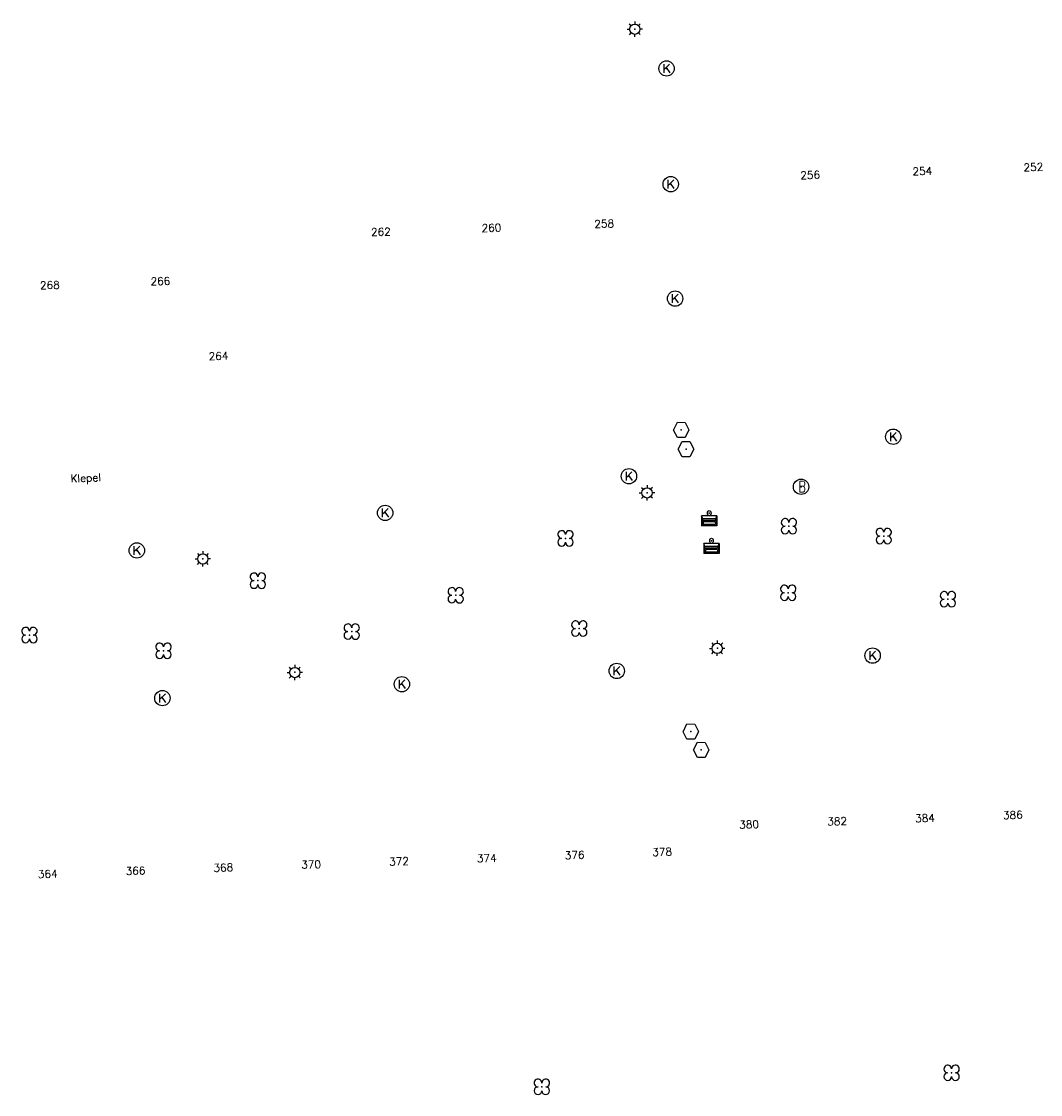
# Model space of a CAD drawing. Header units: metres. Extents: x 256352 to 256908, y 533292 to 533854.
# Tile 10 of 48: x 256632 to 256699, y 533293 to 533362. Entities that reach past the tile are written whole.
import ezdxf

# ---------------------------------------------------------------- set-up
doc = ezdxf.new("R2010")
doc.units = ezdxf.units.M
doc.header["$LTSCALE"] = 0.5
for name, color, linetype in [('Punt - Bak', 6, 'Continuous'), ('Punt - Paal', 7, 'Continuous'), ('Punt - Put', 8, 'Continuous'), ('Punt - Vegetatieobject', 7, 'Continuous'), ('Tekst - Openbare Ruimte Label', 7, 'Continuous'), ('Tekst - Pand Nummeraanduiding', 7, 'Continuous')]:
    doc.layers.add(name, color=color, linetype=linetype)
doc.layers.add('Punt - vegetatieobject_punt', color=10, linetype='Continuous', lineweight=25)
doc.styles.get("Standard").update_dxf_attribs({"font": 'txt.shx'})

# ---------------------------------------------------------------- blocks, each defined once
blk = doc.blocks.new('BOOM')
at = {"linetype": 'Continuous'}
for centre, radius, start, end in [((-0.424999, 0.425), 0.424, 359.8648684, 269.9998649), ((0.424999, 0.425), 0.426, 270.0001345, 180.1344972), ((0.425, -0.425), 0.426, 180, 90), ((-0.425, -0.424999), 0.424, 90.1351316, 359.9998649)]:
    blk.add_arc(centre, radius, start, end, dxfattribs=at)
blk = doc.blocks.new('Kolk')
at = {"linetype": 'Continuous'}
for p, q in [((-0.131779, -0.225094), (-0.131779, 0.223554)), ((-0.131779, -0.061917), (0.155792, 0.223554)), ((-0.023655, 0.045417), (0.167783, -0.225094))]:
    blk.add_line(p, q, dxfattribs=at)
blk.add_circle((0, 0), 0.4, dxfattribs=at)
blk = doc.blocks.new('LICHTMAST')
at = {"linetype": 'Continuous'}
for p, q in [((-0.435, 0.407), (-0.293, 0.265)), ((-0.01, 0.586), (-0.01, 0.38)), ((0.419, 0.409), (0.275, 0.263)), ((-0.609, -0.015), (-0.412, -0.014)), ((-0.434, -0.44), (-0.29, -0.296)), ((-0.007, -0.602), (-0.005, -0.416)), ((0.406, -0.431), (0.274, -0.298)), ((0.589, -0.015), (0.389, -0.015))]:
    blk.add_line(p, q, dxfattribs=at)
blk.add_circle((-0.01, -0.015), 0.4, dxfattribs=at)
blk = doc.blocks.new('Inspectie_Rioolput')
at = {"linetype": 'Continuous'}
blk.add_lwpolyline([(-0.908, -0.012), (-0.457, 0.793), (0.455, 0.772), (0.898, -0.004), (0.455, -0.79), (-0.463, -0.787), (-0.908, -0.012)], dxfattribs=at)
blk = doc.blocks.new('Afvalbak')
at = {"linetype": 'Continuous'}
for p, q in [((0.4, -0.091), (-0.4, -0.091)), ((-0.34, -0.195), (-0.4, -0.091)), ((-0.34, -0.252), (-0.4, -0.441)), ((0.34, -0.195), (-0.34, -0.195)), ((-0.34, -0.252), (-0.34, -0.195)), ((0.34, -0.252), (-0.34, -0.252)), ((-0.302, -0.297), (-0.333, -0.397)), ((0.302, -0.297), (-0.302, -0.297)), ((0.302, -0.297), (0.333, -0.397)), ((0.34, -0.195), (0.4, -0.091)), ((0.34, -0.252), (0.34, -0.195)), ((0.34, -0.252), (0.4, -0.441)), ((0.4, -0.441), (-0.4, -0.441)), ((0.333, -0.397), (-0.333, -0.397))]:
    blk.add_line(p, q, dxfattribs=at)
for p, q in [((-0.4, -0.091), (-0.4, -0.441)), ((0.4, -0.091), (0.4, -0.441))]:
    blk.add_line(p, q)
blk.add_circle((0, 0), 0.0908, dxfattribs=at)
blk = doc.blocks.new('Brandkraan_Put')
at = {"linetype": 'Continuous'}
blk.add_circle((0, 0), 0.7, dxfattribs=at)
at = {"linetype": 'Continuous', "width": 0.75}
blk.add_text('B', height=1, dxfattribs=at).set_placement((-0.226, -0.48))

msp = doc.modelspace()

# ---------------------------------------------------------------- linework, layer by layer
at = {"layer": 'Punt - Bak'}
for p in [(256677.183, 533330.462), (256677.33, 533328.665)]:
    msp.add_point(p, dxfattribs=at)
at = {"layer": 'Punt - Paal'}
for p in [(256672.343, 533361.976), (256673.139, 533331.794), (256644.226, 533327.494), (256677.711, 533321.674), (256650.212, 533320.102)]:
    msp.add_point(p, dxfattribs=at)
at = {"layer": 'Punt - Put'}
for p in [(256674.403, 533359.409), (256674.675, 533351.878), (256674.96, 533344.429), (256675.362, 533335.881), (256689.157, 533335.439), (256675.672, 533334.633), (256671.954, 533332.867), (256683.158, 533332.179), (256656.088, 533330.48), (256639.923, 533328.034), (256687.816, 533321.191), (256671.162, 533320.191), (256657.176, 533319.328), (256641.587, 533318.423), (256675.982, 533316.246), (256676.664, 533315.054)]:
    msp.add_point(p, dxfattribs=at)
at = {"layer": 'Punt - Vegetatieobject'}
for p in [(256682.369, 533329.611), (256667.827, 533328.823), (256688.539, 533328.974), (256647.802, 533326.069), (256660.677, 533325.116), (256682.324, 533325.28), (256692.719, 533324.859), (256668.723, 533322.95), (256632.933, 533322.53), (256653.908, 533322.751), (256641.661, 533321.507), (256692.958, 533294.036), (256666.287, 533293.118)]:
    msp.add_point(p, dxfattribs=at)
at = {"layer": 'Punt - vegetatieobject_punt'}
for p in [(256682.369, 533329.611), (256667.827, 533328.823), (256688.539, 533328.974), (256647.802, 533326.069), (256660.677, 533325.116), (256682.324, 533325.28), (256692.719, 533324.859), (256668.723, 533322.95), (256632.933, 533322.53), (256653.908, 533322.751), (256641.661, 533321.507), (256692.958, 533294.036), (256666.287, 533293.118)]:
    msp.add_point(p, dxfattribs=at)

# ---------------------------------------------------------------- block references
at = {"layer": 'Punt - Bak', "xscale": 1.25000000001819, "yscale": 1.881467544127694}
for p in [(256677.183, 533330.462), (256677.33, 533328.665)]:
    msp.add_blockref('Afvalbak', p, dxfattribs=at)
at = {"layer": 'Punt - Paal', "xscale": 0.8347245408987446, "yscale": 0.8417508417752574}
for p in [(256672.343, 533361.976), (256673.139, 533331.794), (256644.226, 533327.494), (256677.711, 533321.674), (256650.212, 533320.102)]:
    msp.add_blockref('LICHTMAST', p, dxfattribs=at)
at = {"layer": 'Punt - Put'}
for name, p, xscale, yscale in [('Kolk', (256674.403, 533359.409), 1.25000000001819, 1.25000000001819), ('Kolk', (256674.675, 533351.878), 1.25000000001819, 1.25000000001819), ('Kolk', (256674.96, 533344.429), 1.25000000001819, 1.25000000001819), ('Inspectie_Rioolput', (256675.362, 533335.881), 0.5537098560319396, 0.6317119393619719), ('Kolk', (256689.157, 533335.439), 1.25000000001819, 1.25000000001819), ('Inspectie_Rioolput', (256675.672, 533334.633), 0.5537098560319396, 0.6317119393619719), ('Kolk', (256671.954, 533332.867), 1.25000000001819, 1.25000000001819), ('Brandkraan_Put', (256683.158, 533332.179), 0.714285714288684, 0.714285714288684), ('Kolk', (256656.088, 533330.48), 1.25000000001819, 1.25000000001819), ('Kolk', (256639.923, 533328.034), 1.25000000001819, 1.25000000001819), ('Kolk', (256687.816, 533321.191), 1.25000000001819, 1.25000000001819), ('Kolk', (256671.162, 533320.191), 1.25000000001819, 1.25000000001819), ('Kolk', (256657.176, 533319.328), 1.25000000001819, 1.25000000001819), ('Kolk', (256641.587, 533318.423), 1.25000000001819, 1.25000000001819), ('Inspectie_Rioolput', (256675.982, 533316.246), 0.5537098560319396, 0.6317119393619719), ('Inspectie_Rioolput', (256676.664, 533315.054), 0.5537098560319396, 0.6317119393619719)]:
    msp.add_blockref(name, p, dxfattribs=dict(at, xscale=xscale, yscale=yscale))
at = {"layer": 'Punt - Vegetatieobject', "xscale": 0.5882352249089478, "yscale": 0.5875440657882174}
for p in [(256682.369, 533329.611), (256667.827, 533328.823), (256688.539, 533328.974), (256647.802, 533326.069), (256660.677, 533325.116), (256682.324, 533325.28), (256692.719, 533324.859), (256632.933, 533322.53), (256653.908, 533322.751), (256668.723, 533322.95), (256641.661, 533321.507), (256692.958, 533294.036), (256666.287, 533293.118)]:
    msp.add_blockref('BOOM', p, dxfattribs=at)
at = {"layer": 'Punt - vegetatieobject_punt', "xscale": 0.5882352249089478, "yscale": 0.5875440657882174}
for p in [(256682.369, 533329.611), (256667.827, 533328.823), (256688.539, 533328.974), (256647.802, 533326.069), (256660.677, 533325.116), (256682.324, 533325.28), (256692.719, 533324.859), (256632.933, 533322.53), (256653.908, 533322.751), (256668.723, 533322.95), (256641.661, 533321.507), (256692.958, 533294.036), (256666.287, 533293.118)]:
    msp.add_blockref('BOOM', p, dxfattribs=at)

# ---------------------------------------------------------------- texts
at = {"layer": 'Tekst - Openbare Ruimte Label'}
msp.add_text('Klepel', height=0.5, rotation=2.3, dxfattribs=at).set_placement((256635.621, 533332.466))
at = {"layer": 'Tekst - Pand Nummeraanduiding'}
for s, rotation, p in [('254', 1.9, (256690.418, 533352.458)), ('252', 2.1, (256697.645, 533352.716)), ('256', 1.9, (256683.116, 533352.202)), ('258', 2.1, (256669.712, 533349.027)), ('262', 2, (256655.174, 533348.502)), ('260', 2, (256662.368, 533348.762)), ('268', 2, (256633.629, 533345.036)), ('266', 2, (256640.823, 533345.291)), ('264', 2, (256644.607, 533340.42)), ('386', 2, (256696.309, 533310.542)), ('380', 2, (256679.142, 533309.929)), ('382', 2, (256684.875, 533310.134)), ('384', 2, (256690.592, 533310.338)), ('374', 2.1, (256662.067, 533307.728)), ('376', 2, (256667.783, 533307.933)), ('378', 2, (256673.482, 533308.136)), ('366', 2, (256639.204, 533306.911)), ('368', 2, (256644.919, 533307.115)), ('370', 2.1, (256650.635, 533307.319)), ('372', 2, (256656.351, 533307.524)), ('364', 2, (256633.488, 533306.707))]:
    msp.add_text(s, height=0.5, rotation=rotation, dxfattribs=at).set_placement(p)

doc.saveas('drawing.dxf')
